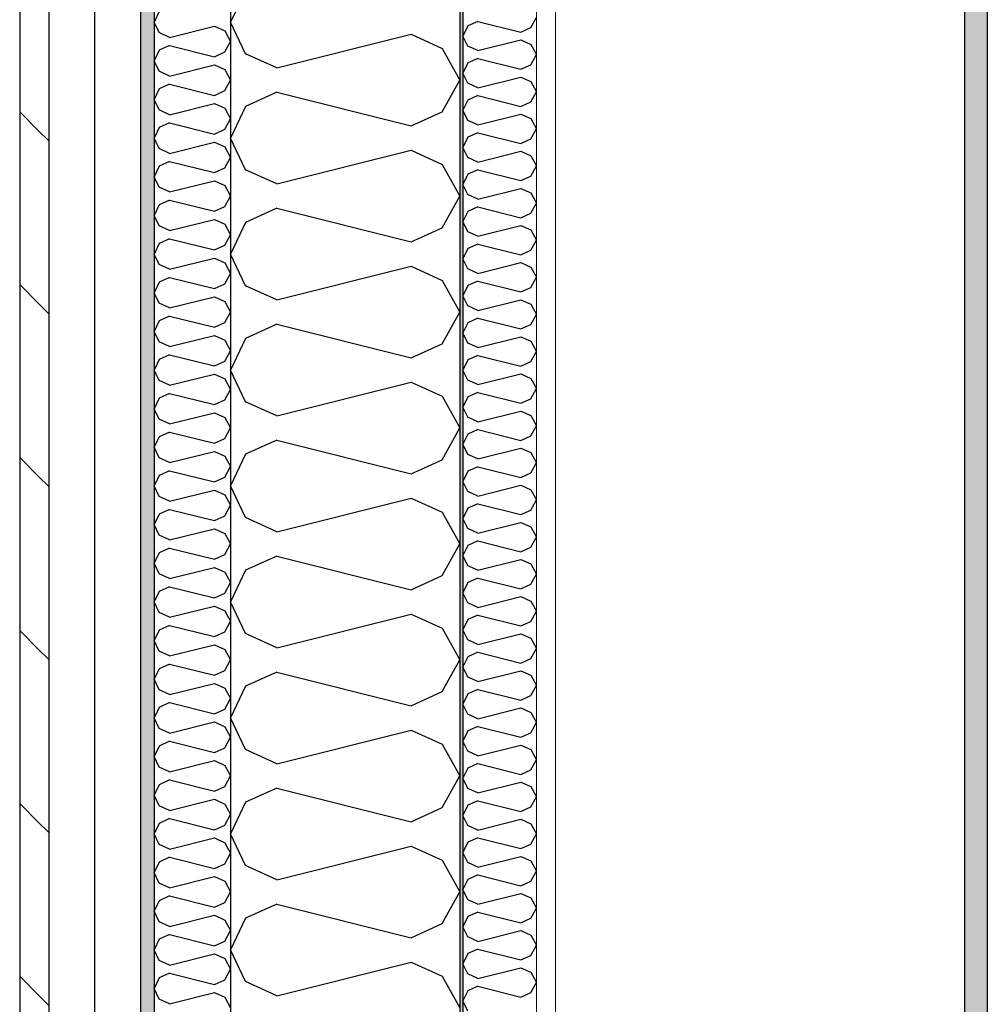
# Model space of a CAD drawing. Header units: millimetres. Extents: x -8544 to 51179, y -2070 to 13050.
# Tile 31 of 168: x -2671 to -2038, y 8083 to 8728. Entities that reach past the tile are written whole.
import ezdxf
from ezdxf.enums import TextEntityAlignment as Align

# ---------------------------------------------------------------- set-up
doc = ezdxf.new("R2010")
doc.units = ezdxf.units.MM
doc.header["$LTSCALE"] = 0.5
doc.header["$MEASUREMENT"] = 0
for name, pattern in [('Akselinje', [1500, 1000, -200, 100, -200]), ('PLINE', [0]), ('Wipeout_Contour', [2000, 0, -2000])]:
    doc.linetypes.add(name, pattern=pattern)
for name, color, linetype in [('232- Ikke-bærende yttervegger', 7, 'Continuous'), ('232- Ikke-bærende yttervegger (Skravur)', 7, 'Continuous'), ('232- Ikke-bærende yttervegger (Skravur)(Nye konstruksjoner)', 7, 'Continuous'), ('232- Ikke-bærende yttervegger(Nye konstruksjoner)', 7, 'Continuous'), ('235- Utvendig kledning og overflate (Skravur)(Nye konstruksjoner)', 7, 'Continuous'), ('235- Utvendig kledning og overflate(Nye konstruksjoner)', 7, 'Continuous'), ('621- Heiser (Skravur)(Nye konstruksjoner)', 7, 'Continuous'), ('621- Heiser(Nye konstruksjoner)', 7, 'Continuous'), ('82-- Modullinjer', 7, 'Continuous')]:
    doc.layers.add(name, color=color, linetype=linetype)
doc.layers.add('236- Innvendig kledning og overflate(Nye konstruksjoner)', color=7, linetype='Continuous', lineweight=0)
doc.styles.add('GENERATED_STYLE_1', font='arial.ttf')
pattern_1 = [(0, (0, 0), (0, 43.30127), [0, -25]), (0, (12.5, 21.65), (0, 43.30127), [0, -25])]

# ---------------------------------------------------------------- blocks, each defined once
blk = doc.blocks.new('*X7')
at = {"layer": '232- Ikke-bærende yttervegger (Skravur)', "linetype": 'PLINE'}
for p, q in [((-2523.27, 8746.8), (-2533.07, 8726.08)), ((-2523.27, 8705.36), (-2533.07, 8726.08)), ((-2502.95, 8696.11), (-2414.96, 8718.11)), ((-2414.96, 8718.11), (-2394.64, 8708.86)), ((-2502.95, 8696.11), (-2523.27, 8705.36)), ((-2394.64, 8708.86), (-2383.07, 8688.14)), ((-2394.64, 8667.42), (-2383.07, 8688.14)), ((-2502.95, 8680.17), (-2523.27, 8670.93)), ((-2502.95, 8680.17), (-2414.96, 8658.17)), ((-2523.27, 8670.93), (-2533.07, 8650.2)), ((-2414.96, 8658.17), (-2394.64, 8667.42)), ((-2523.27, 8629.48), (-2533.07, 8650.2)), ((-2502.95, 8620.23), (-2414.96, 8642.23)), ((-2414.96, 8642.23), (-2394.64, 8632.99)), ((-2394.64, 8632.99), (-2383.07, 8612.26)), ((-2502.95, 8620.23), (-2523.27, 8629.48)), ((-2394.64, 8591.54), (-2383.07, 8612.26)), ((-2502.95, 8604.29), (-2523.27, 8595.05)), ((-2502.95, 8604.29), (-2414.96, 8582.3)), ((-2523.27, 8595.05), (-2533.07, 8574.32)), ((-2414.96, 8582.3), (-2394.64, 8591.54)), ((-2523.27, 8553.6), (-2533.07, 8574.32)), ((-2502.95, 8544.36), (-2414.96, 8566.35)), ((-2414.96, 8566.35), (-2394.64, 8557.11)), ((-2394.64, 8557.11), (-2383.07, 8536.38)), ((-2502.95, 8544.36), (-2523.27, 8553.6)), ((-2394.64, 8515.66), (-2383.07, 8536.38)), ((-2502.95, 8528.41), (-2523.27, 8519.17)), ((-2502.95, 8528.41), (-2414.96, 8506.42)), ((-2523.27, 8519.17), (-2533.07, 8498.45)), ((-2414.96, 8506.42), (-2394.64, 8515.66)), ((-2523.27, 8477.72), (-2533.07, 8498.45)), ((-2502.95, 8468.48), (-2414.96, 8490.47)), ((-2414.96, 8490.47), (-2394.64, 8481.23)), ((-2394.64, 8481.23), (-2383.07, 8460.51)), ((-2502.95, 8468.48), (-2523.27, 8477.72)), ((-2394.64, 8439.78), (-2383.07, 8460.51)), ((-2502.95, 8452.53), (-2523.27, 8443.29)), ((-2502.95, 8452.53), (-2414.96, 8430.54)), ((-2523.27, 8443.29), (-2533.07, 8422.57)), ((-2414.96, 8430.54), (-2394.64, 8439.78)), ((-2523.27, 8401.84), (-2533.07, 8422.57)), ((-2502.95, 8392.6), (-2414.96, 8414.6)), ((-2414.96, 8414.6), (-2394.64, 8405.35)), ((-2502.95, 8392.6), (-2523.27, 8401.84)), ((-2394.64, 8405.35), (-2383.07, 8384.63)), ((-2394.64, 8363.91), (-2383.07, 8384.63)), ((-2502.95, 8376.66), (-2523.27, 8367.41)), ((-2502.95, 8376.66), (-2414.96, 8354.66)), ((-2523.27, 8367.41), (-2533.07, 8346.69)), ((-2414.96, 8354.66), (-2394.64, 8363.91)), ((-2523.27, 8325.97), (-2533.07, 8346.69)), ((-2502.95, 8316.72), (-2414.96, 8338.72)), ((-2414.96, 8338.72), (-2394.64, 8329.47)), ((-2502.95, 8316.72), (-2523.27, 8325.97)), ((-2394.64, 8329.47), (-2383.07, 8308.75)), ((-2394.64, 8288.03), (-2383.07, 8308.75)), ((-2502.95, 8300.78), (-2523.27, 8291.53)), ((-2502.95, 8300.78), (-2414.96, 8278.78)), ((-2523.27, 8291.53), (-2533.07, 8270.81)), ((-2414.96, 8278.78), (-2394.64, 8288.03)), ((-2523.27, 8250.09), (-2533.07, 8270.81)), ((-2502.95, 8240.84), (-2414.96, 8262.84)), ((-2414.96, 8262.84), (-2394.64, 8253.59)), ((-2394.64, 8253.59), (-2383.07, 8232.87)), ((-2502.95, 8240.84), (-2523.27, 8250.09)), ((-2394.64, 8212.15), (-2383.07, 8232.87)), ((-2502.95, 8224.9), (-2523.27, 8215.65)), ((-2502.95, 8224.9), (-2414.96, 8202.9)), ((-2523.27, 8215.65), (-2533.07, 8194.93)), ((-2414.96, 8202.9), (-2394.64, 8212.15)), ((-2523.27, 8174.21), (-2533.07, 8194.93)), ((-2502.95, 8164.96), (-2414.96, 8186.96)), ((-2414.96, 8186.96), (-2394.64, 8177.71)), ((-2394.64, 8177.71), (-2383.07, 8156.99)), ((-2502.95, 8164.96), (-2523.27, 8174.21)), ((-2394.64, 8136.27), (-2383.07, 8156.99)), ((-2502.95, 8149.02), (-2523.27, 8139.77)), ((-2502.95, 8149.02), (-2414.96, 8127.02)), ((-2523.27, 8139.77), (-2533.07, 8119.05)), ((-2414.96, 8127.02), (-2394.64, 8136.27)), ((-2523.27, 8098.33), (-2533.07, 8119.05)), ((-2502.95, 8089.08), (-2414.96, 8111.08)), ((-2414.96, 8111.08), (-2394.64, 8101.83)), ((-2502.95, 8089.08), (-2523.27, 8098.33)), ((-2394.64, 8101.83), (-2383.07, 8081.11))]:
    blk.add_line(p, q, dxfattribs=at)
blk = doc.blocks.new('*X25')
at = {"layer": '235- Utvendig kledning og overflate (Skravur)(Nye konstruksjoner)', "linetype": 'PLINE'}
for p, q in [((-2579.8, 8732.99), (-2583.07, 8726.08)), ((-2579.8, 8719.18), (-2583.07, 8726.08)), ((-2573.03, 8716.09), (-2543.7, 8723.43)), ((-2543.7, 8723.43), (-2536.93, 8720.34)), ((-2573.03, 8716.09), (-2579.8, 8719.18)), ((-2536.93, 8720.34), (-2533.07, 8713.44)), ((-2573.03, 8710.78), (-2579.8, 8707.7)), ((-2573.03, 8710.78), (-2543.7, 8703.45)), ((-2536.93, 8706.53), (-2533.07, 8713.44)), ((-2579.8, 8707.7), (-2583.07, 8700.79)), ((-2543.7, 8703.45), (-2536.93, 8706.53)), ((-2579.8, 8693.88), (-2583.07, 8700.79)), ((-2573.03, 8690.8), (-2543.7, 8698.13)), ((-2543.7, 8698.13), (-2536.93, 8695.05)), ((-2573.03, 8690.8), (-2579.8, 8693.88)), ((-2536.93, 8695.05), (-2533.07, 8688.14)), ((-2573.03, 8685.49), (-2579.8, 8682.4)), ((-2573.03, 8685.49), (-2543.7, 8678.15)), ((-2536.93, 8681.24), (-2533.07, 8688.14)), ((-2579.8, 8682.4), (-2583.07, 8675.5)), ((-2543.7, 8678.15), (-2536.93, 8681.24)), ((-2579.8, 8668.59), (-2583.07, 8675.5)), ((-2573.03, 8665.51), (-2543.7, 8672.84)), ((-2543.7, 8672.84), (-2536.93, 8669.76)), ((-2573.03, 8665.51), (-2579.8, 8668.59)), ((-2536.93, 8669.76), (-2533.07, 8662.85)), ((-2573.03, 8660.19), (-2579.8, 8657.11)), ((-2573.03, 8660.19), (-2543.7, 8652.86)), ((-2536.93, 8655.94), (-2533.07, 8662.85)), ((-2579.8, 8657.11), (-2583.07, 8650.2)), ((-2543.7, 8652.86), (-2536.93, 8655.94)), ((-2579.8, 8643.3), (-2583.07, 8650.2)), ((-2573.03, 8640.21), (-2543.7, 8647.55)), ((-2543.7, 8647.55), (-2536.93, 8644.46)), ((-2573.03, 8640.21), (-2579.8, 8643.3)), ((-2536.93, 8644.46), (-2533.07, 8637.56)), ((-2573.03, 8634.9), (-2579.8, 8631.82)), ((-2573.03, 8634.9), (-2543.7, 8627.57)), ((-2536.93, 8630.65), (-2533.07, 8637.56)), ((-2579.8, 8631.82), (-2583.07, 8624.91)), ((-2543.7, 8627.57), (-2536.93, 8630.65)), ((-2579.8, 8618), (-2583.07, 8624.91)), ((-2573.03, 8614.92), (-2543.7, 8622.25)), ((-2543.7, 8622.25), (-2536.93, 8619.17)), ((-2573.03, 8614.92), (-2579.8, 8618)), ((-2536.93, 8619.17), (-2533.07, 8612.26)), ((-2573.03, 8609.61), (-2579.8, 8606.52)), ((-2573.03, 8609.61), (-2543.7, 8602.27)), ((-2536.93, 8605.36), (-2533.07, 8612.26)), ((-2579.8, 8606.52), (-2583.07, 8599.62)), ((-2543.7, 8602.27), (-2536.93, 8605.36)), ((-2579.8, 8592.71), (-2583.07, 8599.62)), ((-2573.03, 8589.63), (-2543.7, 8596.96)), ((-2543.7, 8596.96), (-2536.93, 8593.88)), ((-2536.93, 8593.88), (-2533.07, 8586.97)), ((-2573.03, 8589.63), (-2579.8, 8592.71)), ((-2579.8, 8581.23), (-2583.07, 8574.32)), ((-2573.03, 8584.31), (-2579.8, 8581.23)), ((-2573.03, 8584.31), (-2543.7, 8576.98)), ((-2536.93, 8580.06), (-2533.07, 8586.97)), ((-2543.7, 8576.98), (-2536.93, 8580.06)), ((-2579.8, 8567.42), (-2583.07, 8574.32)), ((-2573.03, 8564.33), (-2543.7, 8571.67)), ((-2543.7, 8571.67), (-2536.93, 8568.59)), ((-2536.93, 8568.59), (-2533.07, 8561.68)), ((-2573.03, 8564.33), (-2579.8, 8567.42)), ((-2536.93, 8554.77), (-2533.07, 8561.68)), ((-2579.8, 8555.94), (-2583.07, 8549.03)), ((-2573.03, 8559.02), (-2579.8, 8555.94)), ((-2573.03, 8559.02), (-2543.7, 8551.69)), ((-2579.8, 8542.12), (-2583.07, 8549.03)), ((-2543.7, 8551.69), (-2536.93, 8554.77)), ((-2573.03, 8539.04), (-2543.7, 8546.37)), ((-2543.7, 8546.37), (-2536.93, 8543.29)), ((-2536.93, 8543.29), (-2533.07, 8536.38)), ((-2573.03, 8539.04), (-2579.8, 8542.12)), ((-2536.93, 8529.48), (-2533.07, 8536.38)), ((-2579.8, 8530.65), (-2583.07, 8523.74)), ((-2573.03, 8533.73), (-2579.8, 8530.65)), ((-2573.03, 8533.73), (-2543.7, 8526.4)), ((-2543.7, 8526.4), (-2536.93, 8529.48)), ((-2579.8, 8516.83), (-2583.07, 8523.74)), ((-2573.03, 8513.75), (-2579.8, 8516.83)), ((-2573.03, 8513.75), (-2543.7, 8521.08)), ((-2543.7, 8521.08), (-2536.93, 8518)), ((-2536.93, 8518), (-2533.07, 8511.09)), ((-2536.93, 8504.18), (-2533.07, 8511.09)), ((-2579.8, 8505.35), (-2583.07, 8498.45)), ((-2573.03, 8508.43), (-2579.8, 8505.35)), ((-2573.03, 8508.43), (-2543.7, 8501.1)), ((-2543.7, 8501.1), (-2536.93, 8504.18)), ((-2579.8, 8491.54), (-2583.07, 8498.45)), ((-2573.03, 8488.46), (-2579.8, 8491.54)), ((-2573.03, 8488.46), (-2543.7, 8495.79)), ((-2543.7, 8495.79), (-2536.93, 8492.71)), ((-2536.93, 8492.71), (-2533.07, 8485.8)), ((-2536.93, 8478.89), (-2533.07, 8485.8)), ((-2579.8, 8480.06), (-2583.07, 8473.15)), ((-2573.03, 8483.14), (-2579.8, 8480.06)), ((-2573.03, 8483.14), (-2543.7, 8475.81)), ((-2543.7, 8475.81), (-2536.93, 8478.89)), ((-2579.8, 8466.25), (-2583.07, 8473.15)), ((-2573.03, 8463.16), (-2579.8, 8466.25)), ((-2573.03, 8463.16), (-2543.7, 8470.5)), ((-2543.7, 8470.5), (-2536.93, 8467.41)), ((-2536.93, 8467.41), (-2533.07, 8460.51)), ((-2536.93, 8453.6), (-2533.07, 8460.51)), ((-2579.8, 8454.77), (-2583.07, 8447.86)), ((-2573.03, 8457.85), (-2579.8, 8454.77)), ((-2573.03, 8457.85), (-2543.7, 8450.52)), ((-2543.7, 8450.52), (-2536.93, 8453.6)), ((-2579.8, 8440.95), (-2583.07, 8447.86)), ((-2573.03, 8437.87), (-2579.8, 8440.95)), ((-2573.03, 8437.87), (-2543.7, 8445.2)), ((-2543.7, 8445.2), (-2536.93, 8442.12)), ((-2536.93, 8442.12), (-2533.07, 8435.21)), ((-2536.93, 8428.31), (-2533.07, 8435.21)), ((-2579.8, 8429.47), (-2583.07, 8422.57)), ((-2573.03, 8432.56), (-2579.8, 8429.47)), ((-2573.03, 8432.56), (-2543.7, 8425.22)), ((-2543.7, 8425.22), (-2536.93, 8428.31)), ((-2579.8, 8415.66), (-2583.07, 8422.57)), ((-2573.03, 8412.58), (-2543.7, 8419.91)), ((-2543.7, 8419.91), (-2536.93, 8416.83)), ((-2573.03, 8412.58), (-2579.8, 8415.66)), ((-2536.93, 8416.83), (-2533.07, 8409.92)), ((-2573.03, 8407.26), (-2579.8, 8404.18)), ((-2573.03, 8407.26), (-2543.7, 8399.93)), ((-2536.93, 8403.01), (-2533.07, 8409.92)), ((-2579.8, 8404.18), (-2583.07, 8397.27)), ((-2543.7, 8399.93), (-2536.93, 8403.01)), ((-2579.8, 8390.37), (-2583.07, 8397.27)), ((-2573.03, 8387.28), (-2543.7, 8394.62)), ((-2543.7, 8394.62), (-2536.93, 8391.53)), ((-2573.03, 8387.28), (-2579.8, 8390.37)), ((-2536.93, 8391.53), (-2533.07, 8384.63)), ((-2573.03, 8381.97), (-2579.8, 8378.89)), ((-2573.03, 8381.97), (-2543.7, 8374.64)), ((-2536.93, 8377.72), (-2533.07, 8384.63)), ((-2579.8, 8378.89), (-2583.07, 8371.98)), ((-2543.7, 8374.64), (-2536.93, 8377.72)), ((-2579.8, 8365.07), (-2583.07, 8371.98)), ((-2573.03, 8361.99), (-2543.7, 8369.32)), ((-2543.7, 8369.32), (-2536.93, 8366.24)), ((-2573.03, 8361.99), (-2579.8, 8365.07)), ((-2536.93, 8366.24), (-2533.07, 8359.33)), ((-2573.03, 8356.68), (-2579.8, 8353.59)), ((-2573.03, 8356.68), (-2543.7, 8349.34)), ((-2536.93, 8352.43), (-2533.07, 8359.33)), ((-2579.8, 8353.59), (-2583.07, 8346.69)), ((-2543.7, 8349.34), (-2536.93, 8352.43)), ((-2579.8, 8339.78), (-2583.07, 8346.69)), ((-2573.03, 8336.7), (-2543.7, 8344.03)), ((-2543.7, 8344.03), (-2536.93, 8340.95)), ((-2573.03, 8336.7), (-2579.8, 8339.78)), ((-2536.93, 8340.95), (-2533.07, 8334.04)), ((-2573.03, 8331.38), (-2579.8, 8328.3)), ((-2573.03, 8331.38), (-2543.7, 8324.05)), ((-2536.93, 8327.13), (-2533.07, 8334.04)), ((-2579.8, 8328.3), (-2583.07, 8321.39)), ((-2543.7, 8324.05), (-2536.93, 8327.13)), ((-2579.8, 8314.49), (-2583.07, 8321.39)), ((-2573.03, 8311.4), (-2543.7, 8318.74)), ((-2543.7, 8318.74), (-2536.93, 8315.66)), ((-2573.03, 8311.4), (-2579.8, 8314.49)), ((-2536.93, 8315.66), (-2533.07, 8308.75)), ((-2573.03, 8306.09), (-2579.8, 8303.01)), ((-2573.03, 8306.09), (-2543.7, 8298.76)), ((-2536.93, 8301.84), (-2533.07, 8308.75)), ((-2579.8, 8303.01), (-2583.07, 8296.1)), ((-2543.7, 8298.76), (-2536.93, 8301.84)), ((-2579.8, 8289.19), (-2583.07, 8296.1)), ((-2573.03, 8286.11), (-2543.7, 8293.44)), ((-2543.7, 8293.44), (-2536.93, 8290.36)), ((-2573.03, 8286.11), (-2579.8, 8289.19)), ((-2536.93, 8290.36), (-2533.07, 8283.45)), ((-2573.03, 8280.8), (-2579.8, 8277.72)), ((-2573.03, 8280.8), (-2543.7, 8273.47)), ((-2536.93, 8276.55), (-2533.07, 8283.45)), ((-2579.8, 8277.72), (-2583.07, 8270.81)), ((-2543.7, 8273.47), (-2536.93, 8276.55)), ((-2579.8, 8263.9), (-2583.07, 8270.81)), ((-2573.03, 8260.82), (-2543.7, 8268.15)), ((-2543.7, 8268.15), (-2536.93, 8265.07)), ((-2573.03, 8260.82), (-2579.8, 8263.9)), ((-2536.93, 8265.07), (-2533.07, 8258.16)), ((-2579.8, 8252.42), (-2583.07, 8245.52)), ((-2573.03, 8255.5), (-2579.8, 8252.42)), ((-2573.03, 8255.5), (-2543.7, 8248.17)), ((-2536.93, 8251.25), (-2533.07, 8258.16)), ((-2543.7, 8248.17), (-2536.93, 8251.25)), ((-2579.8, 8238.61), (-2583.07, 8245.52)), ((-2573.03, 8235.53), (-2543.7, 8242.86)), ((-2543.7, 8242.86), (-2536.93, 8239.78)), ((-2536.93, 8239.78), (-2533.07, 8232.87)), ((-2573.03, 8235.53), (-2579.8, 8238.61)), ((-2579.8, 8227.13), (-2583.07, 8220.22)), ((-2573.03, 8230.21), (-2579.8, 8227.13)), ((-2573.03, 8230.21), (-2543.7, 8222.88)), ((-2536.93, 8225.96), (-2533.07, 8232.87)), ((-2579.8, 8213.32), (-2583.07, 8220.22)), ((-2543.7, 8222.88), (-2536.93, 8225.96)), ((-2573.03, 8210.23), (-2543.7, 8217.57)), ((-2543.7, 8217.57), (-2536.93, 8214.48)), ((-2536.93, 8214.48), (-2533.07, 8207.58)), ((-2573.03, 8210.23), (-2579.8, 8213.32)), ((-2536.93, 8200.67), (-2533.07, 8207.58)), ((-2579.8, 8201.84), (-2583.07, 8194.93)), ((-2573.03, 8204.92), (-2579.8, 8201.84)), ((-2573.03, 8204.92), (-2543.7, 8197.59)), ((-2579.8, 8188.02), (-2583.07, 8194.93)), ((-2543.7, 8197.59), (-2536.93, 8200.67)), ((-2573.03, 8184.94), (-2579.8, 8188.02)), ((-2573.03, 8184.94), (-2543.7, 8192.27)), ((-2543.7, 8192.27), (-2536.93, 8189.19)), ((-2536.93, 8189.19), (-2533.07, 8182.28)), ((-2536.93, 8175.38), (-2533.07, 8182.28)), ((-2579.8, 8176.54), (-2583.07, 8169.64)), ((-2573.03, 8179.63), (-2579.8, 8176.54)), ((-2573.03, 8179.63), (-2543.7, 8172.29)), ((-2543.7, 8172.29), (-2536.93, 8175.38)), ((-2579.8, 8162.73), (-2583.07, 8169.64)), ((-2573.03, 8159.65), (-2579.8, 8162.73)), ((-2573.03, 8159.65), (-2543.7, 8166.98)), ((-2543.7, 8166.98), (-2536.93, 8163.9)), ((-2536.93, 8163.9), (-2533.07, 8156.99)), ((-2536.93, 8150.08), (-2533.07, 8156.99)), ((-2579.8, 8151.25), (-2583.07, 8144.34)), ((-2573.03, 8154.33), (-2579.8, 8151.25)), ((-2573.03, 8154.33), (-2543.7, 8147)), ((-2543.7, 8147), (-2536.93, 8150.08)), ((-2579.8, 8137.44), (-2583.07, 8144.34)), ((-2573.03, 8134.35), (-2579.8, 8137.44)), ((-2573.03, 8134.35), (-2543.7, 8141.69)), ((-2543.7, 8141.69), (-2536.93, 8138.6)), ((-2536.93, 8138.6), (-2533.07, 8131.7)), ((-2536.93, 8124.79), (-2533.07, 8131.7)), ((-2579.8, 8125.96), (-2583.07, 8119.05)), ((-2573.03, 8129.04), (-2579.8, 8125.96)), ((-2573.03, 8129.04), (-2543.7, 8121.71)), ((-2543.7, 8121.71), (-2536.93, 8124.79)), ((-2579.8, 8112.14), (-2583.07, 8119.05)), ((-2573.03, 8109.06), (-2579.8, 8112.14)), ((-2573.03, 8109.06), (-2543.7, 8116.39)), ((-2543.7, 8116.39), (-2536.93, 8113.31)), ((-2536.93, 8113.31), (-2533.07, 8106.4)), ((-2536.93, 8099.5), (-2533.07, 8106.4)), ((-2579.8, 8100.66), (-2583.07, 8093.76)), ((-2573.03, 8103.75), (-2579.8, 8100.66)), ((-2573.03, 8103.75), (-2543.7, 8096.41)), ((-2543.7, 8096.41), (-2536.93, 8099.5)), ((-2579.8, 8086.85), (-2583.07, 8093.76)), ((-2573.03, 8083.77), (-2579.8, 8086.85)), ((-2573.03, 8083.77), (-2543.7, 8091.1)), ((-2543.7, 8091.1), (-2536.93, 8088.02)), ((-2536.93, 8088.02), (-2533.07, 8081.11))]:
    blk.add_line(p, q, dxfattribs=at)
blk = doc.blocks.new('*X27')
at = {"layer": '232- Ikke-bærende yttervegger (Skravur)(Nye konstruksjoner)', "linetype": 'PLINE'}
for p, q in [((-2336.77, 8722.49), (-2333.07, 8729.12)), ((-2377.93, 8723.61), (-2381.07, 8716.98)), ((-2371.43, 8726.57), (-2377.93, 8723.61)), ((-2371.43, 8726.57), (-2343.28, 8719.53)), ((-2377.93, 8710.35), (-2381.07, 8716.98)), ((-2343.28, 8719.53), (-2336.77, 8722.49)), ((-2371.43, 8707.39), (-2377.93, 8710.35)), ((-2371.43, 8707.39), (-2343.28, 8714.43)), ((-2343.28, 8714.43), (-2336.77, 8711.47)), ((-2336.77, 8711.47), (-2333.07, 8704.84)), ((-2336.77, 8698.21), (-2333.07, 8704.84)), ((-2377.93, 8699.33), (-2381.07, 8692.7)), ((-2371.43, 8702.29), (-2377.93, 8699.33)), ((-2371.43, 8702.29), (-2343.28, 8695.25)), ((-2343.28, 8695.25), (-2336.77, 8698.21)), ((-2377.93, 8686.06), (-2381.07, 8692.7)), ((-2371.43, 8683.11), (-2377.93, 8686.06)), ((-2371.43, 8683.11), (-2343.28, 8690.14)), ((-2343.28, 8690.14), (-2336.77, 8687.19)), ((-2336.77, 8687.19), (-2333.07, 8680.55)), ((-2371.43, 8678), (-2377.93, 8675.05)), ((-2371.43, 8678), (-2343.28, 8670.96)), ((-2336.77, 8673.92), (-2333.07, 8680.55)), ((-2377.93, 8675.05), (-2381.07, 8668.41)), ((-2343.28, 8670.96), (-2336.77, 8673.92)), ((-2377.93, 8661.78), (-2381.07, 8668.41)), ((-2371.43, 8658.82), (-2343.28, 8665.86)), ((-2343.28, 8665.86), (-2336.77, 8662.9)), ((-2371.43, 8658.82), (-2377.93, 8661.78)), ((-2336.77, 8662.9), (-2333.07, 8656.27)), ((-2371.43, 8653.72), (-2377.93, 8650.76)), ((-2371.43, 8653.72), (-2343.28, 8646.68)), ((-2336.77, 8649.64), (-2333.07, 8656.27)), ((-2377.93, 8650.76), (-2381.07, 8644.13)), ((-2343.28, 8646.68), (-2336.77, 8649.64)), ((-2377.93, 8637.5), (-2381.07, 8644.13)), ((-2371.43, 8634.54), (-2343.28, 8641.58)), ((-2343.28, 8641.58), (-2336.77, 8638.62)), ((-2371.43, 8634.54), (-2377.93, 8637.5)), ((-2336.77, 8638.62), (-2333.07, 8631.99)), ((-2377.93, 8626.48), (-2381.07, 8619.85)), ((-2371.43, 8629.44), (-2377.93, 8626.48)), ((-2371.43, 8629.44), (-2343.28, 8622.4)), ((-2336.77, 8625.36), (-2333.07, 8631.99)), ((-2377.93, 8613.22), (-2381.07, 8619.85)), ((-2343.28, 8622.4), (-2336.77, 8625.36)), ((-2371.43, 8610.26), (-2377.93, 8613.22)), ((-2371.43, 8610.26), (-2343.28, 8617.3)), ((-2343.28, 8617.3), (-2336.77, 8614.34)), ((-2336.77, 8614.34), (-2333.07, 8607.71)), ((-2336.77, 8601.08), (-2333.07, 8607.71)), ((-2377.93, 8602.2), (-2381.07, 8595.57)), ((-2371.43, 8605.16), (-2377.93, 8602.2)), ((-2371.43, 8605.16), (-2343.28, 8598.12)), ((-2343.28, 8598.12), (-2336.77, 8601.08)), ((-2377.93, 8588.94), (-2381.07, 8595.57)), ((-2371.43, 8585.98), (-2377.93, 8588.94)), ((-2371.43, 8585.98), (-2343.28, 8593.02)), ((-2343.28, 8593.02), (-2336.77, 8590.06)), ((-2336.77, 8590.06), (-2333.07, 8583.43)), ((-2336.77, 8576.8), (-2333.07, 8583.43)), ((-2377.93, 8577.92), (-2381.07, 8571.29)), ((-2371.43, 8580.88), (-2377.93, 8577.92)), ((-2371.43, 8580.88), (-2343.28, 8573.84)), ((-2343.28, 8573.84), (-2336.77, 8576.8)), ((-2377.93, 8564.66), (-2381.07, 8571.29)), ((-2371.43, 8561.7), (-2343.28, 8568.74)), ((-2343.28, 8568.74), (-2336.77, 8565.78)), ((-2371.43, 8561.7), (-2377.93, 8564.66)), ((-2336.77, 8565.78), (-2333.07, 8559.15)), ((-2371.43, 8556.6), (-2377.93, 8553.64)), ((-2371.43, 8556.6), (-2343.28, 8549.56)), ((-2336.77, 8552.52), (-2333.07, 8559.15)), ((-2377.93, 8553.64), (-2381.07, 8547.01)), ((-2343.28, 8549.56), (-2336.77, 8552.52)), ((-2377.93, 8540.38), (-2381.07, 8547.01)), ((-2371.43, 8537.42), (-2343.28, 8544.46)), ((-2343.28, 8544.46), (-2336.77, 8541.5)), ((-2371.43, 8537.42), (-2377.93, 8540.38)), ((-2336.77, 8541.5), (-2333.07, 8534.87)), ((-2371.43, 8532.32), (-2377.93, 8529.36)), ((-2371.43, 8532.32), (-2343.28, 8525.28)), ((-2336.77, 8528.24), (-2333.07, 8534.87)), ((-2377.93, 8529.36), (-2381.07, 8522.73)), ((-2343.28, 8525.28), (-2336.77, 8528.24)), ((-2377.93, 8516.1), (-2381.07, 8522.73)), ((-2371.43, 8513.14), (-2343.28, 8520.18)), ((-2343.28, 8520.18), (-2336.77, 8517.22)), ((-2336.77, 8517.22), (-2333.07, 8510.59)), ((-2371.43, 8513.14), (-2377.93, 8516.1)), ((-2336.77, 8503.96), (-2333.07, 8510.59)), ((-2377.93, 8505.08), (-2381.07, 8498.45)), ((-2371.43, 8508.04), (-2377.93, 8505.08)), ((-2371.43, 8508.04), (-2343.28, 8501)), ((-2343.28, 8501), (-2336.77, 8503.96)), ((-2377.93, 8491.81), (-2381.07, 8498.45)), ((-2371.43, 8488.86), (-2377.93, 8491.81)), ((-2371.43, 8488.86), (-2343.28, 8495.89)), ((-2343.28, 8495.89), (-2336.77, 8492.94)), ((-2336.77, 8492.94), (-2333.07, 8486.3)), ((-2336.77, 8479.67), (-2333.07, 8486.3)), ((-2377.93, 8480.8), (-2381.07, 8474.16)), ((-2371.43, 8483.75), (-2377.93, 8480.8)), ((-2371.43, 8483.75), (-2343.28, 8476.71)), ((-2343.28, 8476.71), (-2336.77, 8479.67)), ((-2377.93, 8467.53), (-2381.07, 8474.16)), ((-2371.43, 8464.57), (-2343.28, 8471.61)), ((-2343.28, 8471.61), (-2336.77, 8468.65)), ((-2371.43, 8464.57), (-2377.93, 8467.53)), ((-2336.77, 8468.65), (-2333.07, 8462.02)), ((-2371.43, 8459.47), (-2377.93, 8456.51)), ((-2371.43, 8459.47), (-2343.28, 8452.43)), ((-2336.77, 8455.39), (-2333.07, 8462.02)), ((-2377.93, 8456.51), (-2381.07, 8449.88)), ((-2343.28, 8452.43), (-2336.77, 8455.39)), ((-2377.93, 8443.25), (-2381.07, 8449.88)), ((-2371.43, 8440.29), (-2343.28, 8447.33)), ((-2343.28, 8447.33), (-2336.77, 8444.37)), ((-2371.43, 8440.29), (-2377.93, 8443.25)), ((-2336.77, 8444.37), (-2333.07, 8437.74)), ((-2371.43, 8435.19), (-2377.93, 8432.23)), ((-2371.43, 8435.19), (-2343.28, 8428.15)), ((-2336.77, 8431.11), (-2333.07, 8437.74)), ((-2377.93, 8432.23), (-2381.07, 8425.6)), ((-2343.28, 8428.15), (-2336.77, 8431.11)), ((-2377.93, 8418.97), (-2381.07, 8425.6)), ((-2371.43, 8416.01), (-2343.28, 8423.05)), ((-2343.28, 8423.05), (-2336.77, 8420.09)), ((-2336.77, 8420.09), (-2333.07, 8413.46)), ((-2371.43, 8416.01), (-2377.93, 8418.97)), ((-2336.77, 8406.83), (-2333.07, 8413.46)), ((-2377.93, 8407.95), (-2381.07, 8401.32)), ((-2371.43, 8410.91), (-2377.93, 8407.95)), ((-2371.43, 8410.91), (-2343.28, 8403.87)), ((-2377.93, 8394.69), (-2381.07, 8401.32)), ((-2343.28, 8403.87), (-2336.77, 8406.83)), ((-2371.43, 8391.73), (-2377.93, 8394.69)), ((-2371.43, 8391.73), (-2343.28, 8398.77)), ((-2343.28, 8398.77), (-2336.77, 8395.81)), ((-2336.77, 8395.81), (-2333.07, 8389.18)), ((-2336.77, 8382.55), (-2333.07, 8389.18)), ((-2377.93, 8383.67), (-2381.07, 8377.04)), ((-2371.43, 8386.63), (-2377.93, 8383.67)), ((-2371.43, 8386.63), (-2343.28, 8379.59)), ((-2343.28, 8379.59), (-2336.77, 8382.55)), ((-2377.93, 8370.41), (-2381.07, 8377.04)), ((-2371.43, 8367.45), (-2377.93, 8370.41)), ((-2371.43, 8367.45), (-2343.28, 8374.49)), ((-2343.28, 8374.49), (-2336.77, 8371.53)), ((-2336.77, 8371.53), (-2333.07, 8364.9)), ((-2371.43, 8362.35), (-2377.93, 8359.39)), ((-2371.43, 8362.35), (-2343.28, 8355.31)), ((-2336.77, 8358.27), (-2333.07, 8364.9)), ((-2377.93, 8359.39), (-2381.07, 8352.76)), ((-2343.28, 8355.31), (-2336.77, 8358.27)), ((-2377.93, 8346.13), (-2381.07, 8352.76)), ((-2371.43, 8343.17), (-2343.28, 8350.21)), ((-2343.28, 8350.21), (-2336.77, 8347.25)), ((-2371.43, 8343.17), (-2377.93, 8346.13)), ((-2336.77, 8347.25), (-2333.07, 8340.62)), ((-2371.43, 8338.07), (-2377.93, 8335.11)), ((-2371.43, 8338.07), (-2343.28, 8331.03)), ((-2336.77, 8333.99), (-2333.07, 8340.62)), ((-2377.93, 8335.11), (-2381.07, 8328.48)), ((-2343.28, 8331.03), (-2336.77, 8333.99)), ((-2377.93, 8321.85), (-2381.07, 8328.48)), ((-2371.43, 8318.89), (-2343.28, 8325.93)), ((-2343.28, 8325.93), (-2336.77, 8322.97)), ((-2371.43, 8318.89), (-2377.93, 8321.85)), ((-2336.77, 8322.97), (-2333.07, 8316.34)), ((-2377.93, 8310.83), (-2381.07, 8304.2)), ((-2371.43, 8313.79), (-2377.93, 8310.83)), ((-2371.43, 8313.79), (-2343.28, 8306.75)), ((-2336.77, 8309.7), (-2333.07, 8316.34)), ((-2377.93, 8297.56), (-2381.07, 8304.2)), ((-2343.28, 8306.75), (-2336.77, 8309.7)), ((-2371.43, 8294.61), (-2377.93, 8297.56)), ((-2371.43, 8294.61), (-2343.28, 8301.64)), ((-2343.28, 8301.64), (-2336.77, 8298.69)), ((-2336.77, 8298.69), (-2333.07, 8292.05)), ((-2336.77, 8285.42), (-2333.07, 8292.05)), ((-2377.93, 8286.54), (-2381.07, 8279.91)), ((-2371.43, 8289.5), (-2377.93, 8286.54)), ((-2371.43, 8289.5), (-2343.28, 8282.46)), ((-2343.28, 8282.46), (-2336.77, 8285.42)), ((-2377.93, 8273.28), (-2381.07, 8279.91)), ((-2371.43, 8270.32), (-2377.93, 8273.28)), ((-2371.43, 8270.32), (-2343.28, 8277.36)), ((-2343.28, 8277.36), (-2336.77, 8274.4)), ((-2336.77, 8274.4), (-2333.07, 8267.77)), ((-2336.77, 8261.14), (-2333.07, 8267.77)), ((-2377.93, 8262.26), (-2381.07, 8255.63)), ((-2371.43, 8265.22), (-2377.93, 8262.26)), ((-2371.43, 8265.22), (-2343.28, 8258.18)), ((-2343.28, 8258.18), (-2336.77, 8261.14)), ((-2377.93, 8249), (-2381.07, 8255.63)), ((-2371.43, 8246.04), (-2343.28, 8253.08)), ((-2343.28, 8253.08), (-2336.77, 8250.12)), ((-2371.43, 8246.04), (-2377.93, 8249)), ((-2336.77, 8250.12), (-2333.07, 8243.49)), ((-2371.43, 8240.94), (-2377.93, 8237.98)), ((-2371.43, 8240.94), (-2343.28, 8233.9)), ((-2336.77, 8236.86), (-2333.07, 8243.49)), ((-2377.93, 8237.98), (-2381.07, 8231.35)), ((-2343.28, 8233.9), (-2336.77, 8236.86)), ((-2377.93, 8224.72), (-2381.07, 8231.35)), ((-2371.43, 8221.76), (-2343.28, 8228.8)), ((-2343.28, 8228.8), (-2336.77, 8225.84)), ((-2371.43, 8221.76), (-2377.93, 8224.72)), ((-2336.77, 8225.84), (-2333.07, 8219.21)), ((-2371.43, 8216.66), (-2377.93, 8213.7)), ((-2371.43, 8216.66), (-2343.28, 8209.62)), ((-2336.77, 8212.58), (-2333.07, 8219.21)), ((-2377.93, 8213.7), (-2381.07, 8207.07)), ((-2343.28, 8209.62), (-2336.77, 8212.58)), ((-2377.93, 8200.44), (-2381.07, 8207.07)), ((-2371.43, 8197.48), (-2343.28, 8204.52)), ((-2343.28, 8204.52), (-2336.77, 8201.56)), ((-2336.77, 8201.56), (-2333.07, 8194.93)), ((-2371.43, 8197.48), (-2377.93, 8200.44)), ((-2336.77, 8188.3), (-2333.07, 8194.93)), ((-2377.93, 8189.42), (-2381.07, 8182.79)), ((-2371.43, 8192.38), (-2377.93, 8189.42)), ((-2371.43, 8192.38), (-2343.28, 8185.34)), ((-2343.28, 8185.34), (-2336.77, 8188.3)), ((-2377.93, 8176.16), (-2381.07, 8182.79)), ((-2371.43, 8173.2), (-2377.93, 8176.16)), ((-2371.43, 8173.2), (-2343.28, 8180.24)), ((-2343.28, 8180.24), (-2336.77, 8177.28)), ((-2336.77, 8177.28), (-2333.07, 8170.65)), ((-2336.77, 8164.02), (-2333.07, 8170.65)), ((-2377.93, 8165.14), (-2381.07, 8158.51)), ((-2371.43, 8168.1), (-2377.93, 8165.14)), ((-2371.43, 8168.1), (-2343.28, 8161.06)), ((-2343.28, 8161.06), (-2336.77, 8164.02)), ((-2377.93, 8151.88), (-2381.07, 8158.51)), ((-2371.43, 8148.92), (-2343.28, 8155.96)), ((-2343.28, 8155.96), (-2336.77, 8153)), ((-2371.43, 8148.92), (-2377.93, 8151.88)), ((-2336.77, 8153), (-2333.07, 8146.37)), ((-2371.43, 8143.82), (-2377.93, 8140.86)), ((-2371.43, 8143.82), (-2343.28, 8136.78)), ((-2336.77, 8139.74), (-2333.07, 8146.37)), ((-2377.93, 8140.86), (-2381.07, 8134.23)), ((-2343.28, 8136.78), (-2336.77, 8139.74)), ((-2377.93, 8127.6), (-2381.07, 8134.23)), ((-2371.43, 8124.64), (-2343.28, 8131.68)), ((-2343.28, 8131.68), (-2336.77, 8128.72)), ((-2371.43, 8124.64), (-2377.93, 8127.6)), ((-2336.77, 8128.72), (-2333.07, 8122.09)), ((-2371.43, 8119.53), (-2377.93, 8116.58)), ((-2371.43, 8119.53), (-2343.28, 8112.5)), ((-2336.77, 8115.45), (-2333.07, 8122.09)), ((-2377.93, 8116.58), (-2381.07, 8109.94)), ((-2343.28, 8112.5), (-2336.77, 8115.45)), ((-2377.93, 8103.31), (-2381.07, 8109.94)), ((-2371.43, 8100.36), (-2343.28, 8107.39)), ((-2343.28, 8107.39), (-2336.77, 8104.44)), ((-2336.77, 8104.44), (-2333.07, 8097.8)), ((-2371.43, 8100.36), (-2377.93, 8103.31)), ((-2336.77, 8091.17), (-2333.07, 8097.8)), ((-2377.93, 8092.29), (-2381.07, 8085.66)), ((-2371.43, 8095.25), (-2377.93, 8092.29)), ((-2371.43, 8095.25), (-2343.28, 8088.21)), ((-2377.93, 8079.03), (-2381.07, 8085.66)), ((-2343.28, 8088.21), (-2336.77, 8091.17))]:
    blk.add_line(p, q, dxfattribs=at)
blk = doc.blocks.new('Standard grid marker[2]', base_point=(-2383.07, 12550))
at = {"layer": '82-- Modullinjer', "linetype": 'Akselinje'}
blk.add_line((-2383.07, 12350), (-2383.07, 1550), dxfattribs=at)
at = {"layer": '82-- Modullinjer', "style": 'GENERATED_STYLE_1'}
for tag, p in [('AC_MarkerText_1_0', (-2383.07, 12887.5)), ('AC_MarkerText_1_1', (-2383.07, 1187.5))]:
    blk.add_attdef(tag, text='', height=175, rotation=360, dxfattribs=at).set_placement(p, align=Align.TOP_CENTER)

msp = doc.modelspace()

# ---------------------------------------------------------------- hatches: boundary and pattern name
at = {"layer": '232- Ikke-bærende yttervegger (Skravur)(Nye konstruksjoner)', "linetype": 'Continuous'}
msp.add_hatch(color=256, dxfattribs=at).paths.add_polyline_path([(-2383.07, 10158.39), (-2383.07, 6850), (-2381.07, 6850), (-2381.07, 10158.39)])
h = msp.add_hatch(dxfattribs=at)
h.set_pattern_fill('Gips', color=256, style=0, pattern_type=2)
h.set_pattern_definition([(270, (0, 0), (86.60254, 0), [0, -50]), (270, (43.3, -25), (86.60254, 0), [0, -50])])
h.paths.add_polyline_path([(-2320.57, 10158.39), (-2333.07, 10158.39), (-2333.07, 6850), (-2320.57, 6850)])
at = {"layer": '235- Utvendig kledning og overflate (Skravur)(Nye konstruksjoner)', "linetype": 'Continuous'}
h = msp.add_hatch(dxfattribs=at)
h.set_pattern_fill('Skrålinjer_2', color=256, style=0, pattern_type=2)
h.set_pattern_definition([(315, (0, 0), (56.56854, 56.56854), [80, 0])])
h.paths.add_polyline_path([(-2671.07, 10746.45), (-2671.07, 7220.63), (-2652.07, 7220.63), (-2652.07, 10746.45)])
h = msp.add_hatch(dxfattribs=at)
h.set_pattern_fill('Prikker_tett', color=256, style=0, pattern_type=2)
h.set_pattern_definition(pattern_1)
h.paths.add_polyline_path([(-2592.07, 6850), (-2583.07, 6850), (-2583.07, 10746.45), (-2592.07, 10746.45)])
at = {"layer": '621- Heiser (Skravur)(Nye konstruksjoner)', "linetype": 'Continuous'}
h = msp.add_hatch(dxfattribs=at)
h.set_pattern_fill('Prikker_tett', color=256, style=0, pattern_type=2)
h.set_pattern_definition(pattern_1)
h.paths.add_polyline_path([(-2053.07, 9250), (-2053.07, 6850), (-2038.07, 6850), (-2038.07, 9250)])

# ---------------------------------------------------------------- linework, layer by layer
at = {"layer": '232- Ikke-bærende yttervegger', "linetype": 'PLINE'}
for p, q in [((-2533.07, 10544.72), (-2533.07, 6850)), ((-2383.07, 10158.39), (-2383.07, 6850))]:
    msp.add_line(p, q, dxfattribs=at)
at = {"layer": '232- Ikke-bærende yttervegger(Nye konstruksjoner)', "linetype": 'PLINE'}
msp.add_line((-2381.07, 10158.39), (-2381.07, 6850), dxfattribs=at)
at = {"layer": '235- Utvendig kledning og overflate(Nye konstruksjoner)', "linetype": 'PLINE'}
for p, q in [((-2671.07, 10746.45), (-2671.07, 6850)), ((-2652.07, 10746.45), (-2652.07, 6850))]:
    msp.add_line(p, q, dxfattribs=at)
at = {"layer": '235- Utvendig kledning og overflate(Nye konstruksjoner)', "linetype": 'PLINE', "flags": 128}
msp.add_lwpolyline([(-2583.07, 10746.45), (-2583.07, 7220.63), (-2583.07, 7218.63), (-2583.07, 7188.63), (-2583.07, 6850)], dxfattribs=at)
at = {"layer": '236- Innvendig kledning og overflate(Nye konstruksjoner)', "linetype": 'PLINE'}
for p, q in [((-2333.07, 10158.39), (-2333.07, 6850)), ((-2320.57, 10158.39), (-2320.57, 6850))]:
    msp.add_line(p, q, dxfattribs=at)
at = {"layer": '621- Heiser(Nye konstruksjoner)', "linetype": 'PLINE'}
for p, q in [((-2053.07, 9250), (-2053.07, 6850)), ((-2038.07, 9250), (-2038.07, 7370))]:
    msp.add_line(p, q, dxfattribs=at)

# ---------------------------------------------------------------- block references
at = {"layer": '232- Ikke-bærende yttervegger'}
msp.add_blockref('*X7', (0, 0), dxfattribs=at)
at = {"layer": '232- Ikke-bærende yttervegger(Nye konstruksjoner)'}
msp.add_blockref('*X27', (0, 0), dxfattribs=at)
at = {"layer": '235- Utvendig kledning og overflate(Nye konstruksjoner)'}
msp.add_blockref('*X25', (0, 0), dxfattribs=at)

# ---------------------------------------------------------------- next in the draw order: wipeouts: each hides what was drawn before it
at = {"linetype": 'Wipeout_Contour', "ltscale": 37470.228276}
msp.add_wipeout([(-2622.07, 10746.45), (-2622.07, 7220.63), (-2592.07, 7220.63), (-2592.07, 10746.45)], dxfattribs=at).dxf.layer = '235- Utvendig kledning og overflate (Skravur)(Nye konstruksjoner)'

# ---------------------------------------------------------------- next in the draw order: linework, layer by layer
at = {"layer": '235- Utvendig kledning og overflate(Nye konstruksjoner)', "linetype": 'PLINE'}
for p, q in [((-2622.07, 10746.45), (-2622.07, 6850)), ((-2592.07, 10746.45), (-2592.07, 6850))]:
    msp.add_line(p, q, dxfattribs=at)

# ---------------------------------------------------------------- next in the draw order: block references
at = {"layer": '82-- Modullinjer', "linetype": 'PLINE'}
msp.add_blockref('Standard grid marker[2]', (-2383.07, 12550), dxfattribs=at)

doc.saveas('drawing.dxf')
